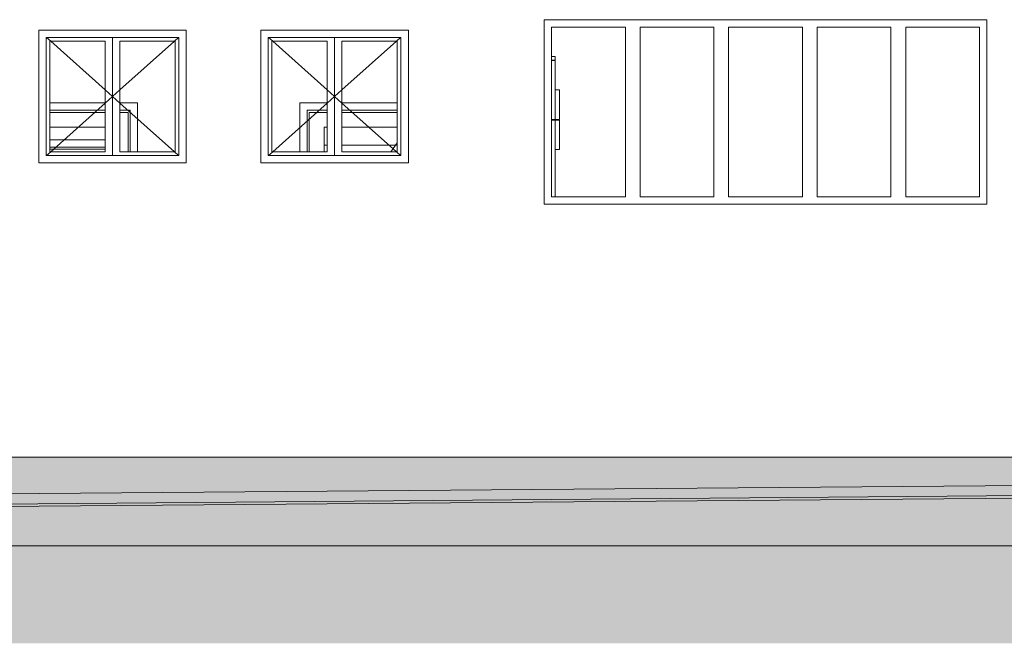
# Model space of a CAD drawing. Header units: millimetres. Extents: x 0 to 650, y -1 to 707.
# Tile 55 of 256: x 155 to 222, y 610 to 652. Entities that reach past the tile are written whole.
import ezdxf
from ezdxf.xclip import XClip

# ---------------------------------------------------------------- set-up
doc = ezdxf.new("R2010")
doc.units = ezdxf.units.MM
doc.header["$MEASUREMENT"] = 0
doc.header["$XCLIPFRAME"] = 0
doc.linetypes.add('Wipeout_Contour', pattern=[1000, 0, -1000])
for name, color, linetype in [('Desenho 2D - Geral', 7, 'Continuous'), ('Desenho 2D - Geral.2D', 7, 'Continuous'), ('Interior - Mobiliário .ARQ', 7, 'Continuous'), ('Laje.ARQ', 7, 'Continuous'), ('Parede.ARQ', 7, 'Continuous')]:
    doc.layers.add(name, color=color, linetype=linetype)

# ---------------------------------------------------------------- blocks, each defined once
blk = doc.blocks.new('Desenho_3_3', base_point=(252.309, 622.835))
at = {"color": 254, "linetype": 'Wipeout_Contour', "lineweight": 0, "ltscale": 2845.690956}
blk.add_wipeout([(499.756, 622.685), (94.543, 622.685), (94.543, 616.685), (499.756, 616.685)], dxfattribs=at).dxf.layer = 'Laje.ARQ'
at = {"color": 254, "linetype": 'Wipeout_Contour', "lineweight": 0, "ltscale": 2694.530245}
blk.add_wipeout([(190.917, 651.835), (190.417, 651.835), (190.417, 640.335), (190.917, 640.335)], dxfattribs=at).dxf.layer = 'Parede.ARQ'
at = {"color": 254, "linetype": 'Wipeout_Contour', "lineweight": 0, "ltscale": 2730.27766}
blk.add_wipeout([(219.917, 640.335), (220.417, 640.335), (220.417, 651.835), (219.917, 651.835)], dxfattribs=at).dxf.layer = 'Parede.ARQ'
at = {"color": 254, "linetype": 'Wipeout_Contour', "lineweight": 0, "ltscale": 2663.073124}
blk.add_wipeout([(156.159, 651.135), (156.159, 643.135), (156.659, 643.135), (156.659, 651.135)], dxfattribs=at).dxf.layer = 'Parede.ARQ'
at = {"color": 254, "linetype": 'Wipeout_Contour', "lineweight": 0, "ltscale": 2672.25588}
blk.add_wipeout([(166.159, 643.135), (166.159, 651.135), (165.659, 651.135), (165.659, 643.135)], dxfattribs=at).dxf.layer = 'Parede.ARQ'
at = {"color": 254, "linetype": 'Wipeout_Contour', "lineweight": 0, "ltscale": 2677.853596}
blk.add_wipeout([(171.207, 651.135), (171.207, 643.135), (171.707, 643.135), (171.707, 651.135)], dxfattribs=at).dxf.layer = 'Parede.ARQ'
at = {"color": 254, "linetype": 'Wipeout_Contour', "lineweight": 0, "ltscale": 2687.836988}
blk.add_wipeout([(181.207, 651.135), (180.707, 651.135), (180.707, 643.135), (181.207, 643.135)], dxfattribs=at).dxf.layer = 'Parede.ARQ'
at = {"layer": 'Desenho 2D - Geral', "linetype": 'Continuous', "lineweight": 0}
h = blk.add_hatch(dxfattribs=at)
h.set_pattern_fill('Terra_0003', color=83, style=0, pattern_type=2)
h.set_pattern_definition([(45, (252.3092, 622.835), (-2.757716, 2.757716), []), (45, (251.39, 623.754), (-5.51543, 5.51543), []), (45, (250.471, 624.673), (-5.51543, 5.51543), []), (135, (249.5515, 625.5926), (0.919239, 0.919239), [3.9, -3.9])])
h.paths.add_polyline_path([(501.596, 622.26), (94.543, 618.849), (94.543, 610.081), (501.596, 610.081)])
at = {"layer": 'Laje.ARQ', "linetype": 'Continuous', "lineweight": 0}
h = blk.add_hatch(dxfattribs=at)
h.set_pattern_fill('Concreto_Celular_0003', color=83, style=0, pattern_type=2)
h.set_pattern_definition([(0, (252.309, 622.835), (0, 7.79423), [0.4875, -4.0125]), (0, (254.559, 626.732), (0, 7.79423), [0.4875, -4.0125]), (60, (252.309, 622.835), (-6.75, 3.89711), [0.4875, -4.0125]), (60, (256.809, 622.835), (-6.75, 3.89711), [0.4875, -4.0125]), (120, (252.797, 622.835), (6.75, 3.89711), [0.4875, -4.0125]), (120, (257.297, 622.835), (6.75, 3.89711), [0.4875, -4.0125]), (0, (252.3092, 623.5849), (0, 1.5), [0, -1.5, 0, -2.25]), (45, (253.0592, 623.5849), (-1.06066, 1.06066), [0, -1.125, 0, -1.875])])
h.paths.add_polyline_path([(499.756, 622.685), (94.543, 622.685), (94.543, 616.685), (499.756, 616.685)])
at = {"layer": 'Desenho 2D - Geral', "color": 9, "linetype": 'Continuous', "lineweight": 0}
blk.add_line((94.543, 618.849), (501.596, 622.26), dxfattribs=at)
at = {"layer": 'Desenho 2D - Geral.2D', "color": 7, "linetype": 'Continuous', "lineweight": 0}
for p, q in [((94.543, 619.735), (504.066, 623.009)), ((94.543, 619.029), (504.066, 622.434))]:
    blk.add_line(p, q, dxfattribs=at)
at = {"layer": 'Laje.ARQ', "color": 7, "linetype": 'Continuous', "lineweight": 0}
for p, q in [((499.756, 622.685), (94.543, 622.685)), ((499.756, 616.685), (94.543, 616.685))]:
    blk.add_line(p, q, dxfattribs=at)
at = {"color": 254, "linetype": 'Wipeout_Contour', "lineweight": 0, "ltscale": 9565.345556}
blk.add_wipeout([(219.917, 651.835), (220.417, 651.835), (220.417, 652.335), (190.417, 652.335), (190.417, 651.835), (190.917, 651.835), (195.917, 651.835), (196.917, 651.835), (201.917, 651.835), (202.917, 651.835), (207.917, 651.835), (208.917, 651.835), (213.917, 651.835), (214.917, 651.835)], dxfattribs=at).dxf.layer = 'Parede.ARQ'
at = {"color": 254, "linetype": 'Wipeout_Contour', "lineweight": 0, "ltscale": 4024.782062}
blk.add_wipeout([(166.159, 651.135), (166.159, 651.635), (156.159, 651.635), (156.159, 651.135), (156.659, 651.135), (165.659, 651.135)], dxfattribs=at).dxf.layer = 'Parede.ARQ'
at = {"color": 254, "linetype": 'Wipeout_Contour', "lineweight": 0, "ltscale": 4047.421609}
blk.add_wipeout([(171.207, 651.635), (171.207, 651.135), (171.707, 651.135), (180.707, 651.135), (181.207, 651.135), (181.207, 651.635)], dxfattribs=at).dxf.layer = 'Parede.ARQ'
at = {"color": 254, "linetype": 'Wipeout_Contour', "lineweight": 0, "ltscale": 3978.205592}
blk.add_wipeout([(156.159, 643.135), (156.159, 642.635), (166.159, 642.635), (166.159, 643.135), (165.659, 643.135), (156.659, 643.135)], dxfattribs=at).dxf.layer = 'Parede.ARQ'
at = {"color": 254, "linetype": 'Wipeout_Contour', "lineweight": 0, "ltscale": 4001.108667}
blk.add_wipeout([(171.207, 642.635), (181.207, 642.635), (181.207, 643.135), (180.707, 643.135), (171.707, 643.135), (171.207, 643.135)], dxfattribs=at).dxf.layer = 'Parede.ARQ'
at = {"color": 254, "linetype": 'Wipeout_Contour', "lineweight": 0, "ltscale": 9419.551752}
blk.add_wipeout([(214.917, 640.335), (213.917, 640.335), (208.917, 640.335), (207.917, 640.335), (202.917, 640.335), (201.917, 640.335), (196.917, 640.335), (195.917, 640.335), (190.917, 640.335), (190.417, 640.335), (190.417, 639.835), (220.417, 639.835), (220.417, 640.335), (219.917, 640.335)], dxfattribs=at).dxf.layer = 'Parede.ARQ'
at = {"layer": 'Parede.ARQ', "color": 8, "linetype": 'Continuous', "lineweight": 0}
for p, q in [((190.417, 652.335), (220.417, 652.335)), ((190.417, 639.835), (190.417, 652.335)), ((220.417, 652.335), (220.417, 639.835)), ((220.417, 639.835), (190.417, 639.835))]:
    blk.add_line(p, q, dxfattribs=at)
at = {"layer": 'Parede.ARQ', "color": 7, "linetype": 'Continuous', "lineweight": 0}
for p, q in [((166.159, 651.635), (156.159, 651.635)), ((156.159, 651.635), (156.159, 651.135)), ((166.159, 651.135), (166.159, 651.635)), ((171.207, 651.135), (171.207, 651.635)), ((171.207, 651.635), (181.207, 651.635)), ((181.207, 651.635), (181.207, 651.135)), ((156.159, 651.135), (156.159, 643.135)), ((166.159, 643.135), (166.159, 651.135)), ((171.207, 643.135), (171.207, 651.135)), ((181.207, 651.135), (181.207, 643.135)), ((156.159, 643.135), (156.159, 642.635)), ((166.159, 642.635), (166.159, 643.135)), ((171.207, 642.635), (171.207, 643.135)), ((181.207, 643.135), (181.207, 642.635)), ((156.159, 642.635), (166.159, 642.635)), ((181.207, 642.635), (171.207, 642.635))]:
    blk.add_line(p, q, dxfattribs=at)
at = {"color": 254, "linetype": 'Wipeout_Contour', "lineweight": 0, "ltscale": 2701.130927}
blk.add_wipeout([(196.917, 640.335), (196.917, 651.835), (195.917, 651.835), (195.917, 640.335)], dxfattribs=at).dxf.layer = 'Parede.ARQ'
at = {"color": 254, "linetype": 'Wipeout_Contour', "lineweight": 0, "ltscale": 2708.209394}
blk.add_wipeout([(202.917, 640.335), (202.917, 651.835), (201.917, 651.835), (201.917, 640.335)], dxfattribs=at).dxf.layer = 'Parede.ARQ'
at = {"color": 254, "linetype": 'Wipeout_Contour', "lineweight": 0, "ltscale": 2715.481544}
blk.add_wipeout([(208.917, 640.335), (208.917, 651.835), (207.917, 651.835), (207.917, 640.335)], dxfattribs=at).dxf.layer = 'Parede.ARQ'
at = {"color": 254, "linetype": 'Wipeout_Contour', "lineweight": 0, "ltscale": 2722.945826}
blk.add_wipeout([(214.917, 640.335), (214.917, 651.835), (213.917, 651.835), (213.917, 640.335)], dxfattribs=at).dxf.layer = 'Parede.ARQ'
at = {"color": 254, "linetype": 'Wipeout_Contour', "lineweight": 0, "ltscale": 2663.425725}
blk.add_wipeout([(156.909, 650.885), (156.659, 650.885), (156.659, 643.385), (156.909, 643.385)], dxfattribs=at).dxf.layer = 'Parede.ARQ'
at = {"color": 254, "linetype": 'Wipeout_Contour', "lineweight": 0, "ltscale": 2667.359144}
blk.add_wipeout([(160.659, 643.385), (161.159, 643.385), (161.159, 650.885), (160.659, 650.885)], dxfattribs=at).dxf.layer = 'Parede.ARQ'
at = {"color": 254, "linetype": 'Wipeout_Contour', "lineweight": 0, "ltscale": 2671.883536}
blk.add_wipeout([(165.409, 643.385), (165.659, 643.385), (165.659, 650.885), (165.409, 650.885)], dxfattribs=at).dxf.layer = 'Parede.ARQ'
at = {"color": 254, "linetype": 'Wipeout_Contour', "lineweight": 0, "ltscale": 2678.237927}
blk.add_wipeout([(171.707, 650.885), (171.707, 643.385), (171.957, 643.385), (171.957, 650.885)], dxfattribs=at).dxf.layer = 'Parede.ARQ'
at = {"color": 254, "linetype": 'Wipeout_Contour', "lineweight": 0, "ltscale": 2683.045343}
blk.add_wipeout([(176.707, 643.385), (176.707, 650.885), (176.207, 650.885), (176.207, 643.385)], dxfattribs=at).dxf.layer = 'Parede.ARQ'
at = {"color": 254, "linetype": 'Wipeout_Contour', "lineweight": 0, "ltscale": 2687.433166}
blk.add_wipeout([(180.457, 650.885), (180.457, 643.385), (180.707, 643.385), (180.707, 650.885)], dxfattribs=at).dxf.layer = 'Parede.ARQ'
at = {"color": 254, "linetype": 'Wipeout_Contour', "lineweight": 0, "ltscale": 2697.679504}
blk.add_wipeout([(190.917, 640.335), (195.917, 640.335), (195.917, 651.835), (190.917, 651.835)], dxfattribs=at).dxf.layer = 'Parede.ARQ'
at = {"color": 254, "linetype": 'Wipeout_Contour', "lineweight": 0, "ltscale": 2704.660391}
blk.add_wipeout([(196.917, 640.335), (201.917, 640.335), (201.917, 651.835), (196.917, 651.835)], dxfattribs=at).dxf.layer = 'Parede.ARQ'
at = {"color": 254, "linetype": 'Wipeout_Contour', "lineweight": 0, "ltscale": 2711.835727}
blk.add_wipeout([(202.917, 640.335), (207.917, 640.335), (207.917, 651.835), (202.917, 651.835)], dxfattribs=at).dxf.layer = 'Parede.ARQ'
at = {"color": 254, "linetype": 'Wipeout_Contour', "lineweight": 0, "ltscale": 2719.203973}
blk.add_wipeout([(208.917, 640.335), (213.917, 640.335), (213.917, 651.835), (208.917, 651.835)], dxfattribs=at).dxf.layer = 'Parede.ARQ'
at = {"color": 254, "linetype": 'Wipeout_Contour', "lineweight": 0, "ltscale": 2726.763564}
blk.add_wipeout([(214.917, 640.335), (219.917, 640.335), (219.917, 651.835), (214.917, 651.835)], dxfattribs=at).dxf.layer = 'Parede.ARQ'
at = {"color": 254, "linetype": 'Wipeout_Contour', "lineweight": 0, "ltscale": 4019.497258}
blk.add_wipeout([(161.159, 651.135), (156.659, 651.135), (156.659, 650.885), (156.909, 650.885), (160.659, 650.885), (161.159, 650.885)], dxfattribs=at).dxf.layer = 'Parede.ARQ'
at = {"color": 254, "linetype": 'Wipeout_Contour', "lineweight": 0, "ltscale": 4049.019311}
blk.add_wipeout([(180.707, 651.135), (176.207, 651.135), (176.207, 650.885), (176.707, 650.885), (180.457, 650.885), (180.707, 650.885)], dxfattribs=at).dxf.layer = 'Parede.ARQ'
at = {"color": 254, "linetype": 'Wipeout_Contour', "lineweight": 0, "ltscale": 3976.766425}
blk.add_wipeout([(156.659, 643.135), (161.159, 643.135), (161.159, 643.385), (160.659, 643.385), (156.909, 643.385), (156.659, 643.385)], dxfattribs=at).dxf.layer = 'Parede.ARQ'
at = {"color": 254, "linetype": 'Wipeout_Contour', "lineweight": 0, "ltscale": 4006.603221}
blk.add_wipeout([(176.707, 643.385), (176.207, 643.385), (176.207, 643.135), (180.707, 643.135), (180.707, 643.385), (180.457, 643.385)], dxfattribs=at).dxf.layer = 'Parede.ARQ'
at = {"layer": 'Interior - Mobiliário .ARQ', "color": 7, "linetype": 'Continuous', "lineweight": 0}
for p, q in [((190.917, 649.835), (191.152, 649.835)), ((190.917, 649.585), (191.152, 649.585)), ((190.917, 649.58), (191.152, 649.58)), ((191.152, 649.585), (191.152, 649.835)), ((191.152, 649.58), (191.152, 645.58)), ((191.452, 647.58), (191.152, 647.58)), ((191.452, 647.58), (191.452, 645.58)), ((190.917, 645.58), (191.152, 645.58)), ((190.917, 645.53), (191.152, 645.53)), ((191.152, 645.58), (191.452, 645.58)), ((191.152, 645.53), (191.152, 640.335)), ((191.452, 645.53), (191.152, 645.53)), ((191.452, 645.53), (191.452, 643.53)), ((191.152, 643.53), (191.452, 643.53))]:
    blk.add_line(p, q, dxfattribs=at)
at = {"layer": 'Parede.ARQ', "color": 7, "linetype": 'Continuous', "lineweight": 0}
for p, q in [((190.917, 640.335), (190.917, 651.835)), ((190.917, 651.835), (195.917, 651.835)), ((195.917, 651.835), (195.917, 640.335)), ((196.917, 640.335), (196.917, 651.835)), ((196.917, 651.835), (201.917, 651.835)), ((201.917, 651.835), (201.917, 640.335)), ((202.917, 640.335), (202.917, 651.835)), ((202.917, 651.835), (207.917, 651.835)), ((207.917, 651.835), (207.917, 640.335)), ((208.917, 640.335), (208.917, 651.835)), ((208.917, 651.835), (213.917, 651.835)), ((213.917, 651.835), (213.917, 640.335)), ((214.917, 640.335), (214.917, 651.835)), ((214.917, 651.835), (219.917, 651.835)), ((219.917, 651.835), (219.917, 640.335)), ((195.917, 640.335), (190.917, 640.335)), ((201.917, 640.335), (196.917, 640.335)), ((207.917, 640.335), (202.917, 640.335)), ((213.917, 640.335), (208.917, 640.335)), ((219.917, 640.335), (214.917, 640.335))]:
    blk.add_line(p, q, dxfattribs=at)
at = {"color": 254, "linetype": 'Wipeout_Contour', "lineweight": 0, "ltscale": 2665.329477}
blk.add_wipeout([(156.909, 643.385), (160.659, 643.385), (160.659, 650.885), (156.909, 650.885)], dxfattribs=at).dxf.layer = 'Parede.ARQ'
at = {"color": 254, "linetype": 'Wipeout_Contour', "lineweight": 0, "ltscale": 2667.842457}
blk.add_wipeout([(161.659, 650.885), (161.159, 650.885), (161.159, 643.385), (161.659, 643.385)], dxfattribs=at).dxf.layer = 'Parede.ARQ'
at = {"color": 254, "linetype": 'Wipeout_Contour', "lineweight": 0, "ltscale": 2682.519891}
blk.add_wipeout([(175.707, 650.885), (175.707, 643.385), (176.207, 643.385), (176.207, 650.885)], dxfattribs=at).dxf.layer = 'Parede.ARQ'
at = {"color": 254, "linetype": 'Wipeout_Contour', "lineweight": 0, "ltscale": 2685.302306}
blk.add_wipeout([(180.457, 643.385), (180.457, 650.885), (176.707, 650.885), (176.707, 643.385)], dxfattribs=at).dxf.layer = 'Parede.ARQ'
at = {"layer": 'Parede.ARQ', "color": 7, "linetype": 'Continuous', "lineweight": 0}
for p, q in [((156.659, 643.135), (156.659, 651.135)), ((156.688, 651.135), (156.967, 650.885)), ((156.909, 643.385), (156.909, 650.885)), ((156.909, 650.885), (160.659, 650.885)), ((156.967, 650.885), (160.659, 647.582)), ((160.659, 650.885), (160.659, 643.385)), ((176.707, 650.885), (176.707, 643.385)), ((180.457, 650.885), (176.707, 650.885)), ((180.398, 650.885), (176.707, 647.582)), ((180.677, 651.135), (180.398, 650.885)), ((180.457, 643.385), (180.457, 650.885)), ((180.707, 643.135), (180.707, 651.135)), ((160.659, 647.582), (161.159, 647.135)), ((176.707, 647.582), (176.207, 647.135)), ((156.909, 646.705), (160.659, 646.705)), ((156.967, 643.385), (160.659, 646.688)), ((160.659, 646.688), (161.159, 647.135)), ((176.707, 646.688), (176.207, 647.135)), ((180.457, 646.705), (176.707, 646.705)), ((180.398, 643.385), (176.707, 646.688)), ((160.659, 646.205), (156.909, 646.205)), ((160.659, 646.055), (156.909, 646.055)), ((176.707, 646.205), (180.457, 646.205)), ((176.707, 646.055), (180.457, 646.055)), ((156.909, 645.055), (160.659, 645.055)), ((180.457, 645.055), (176.707, 645.055)), ((156.909, 644.205), (160.659, 644.205)), ((180.457, 644), (180.015, 643.385)), ((156.688, 643.135), (156.967, 643.385)), ((160.659, 643.705), (156.909, 643.705)), ((160.659, 643.555), (156.909, 643.555)), ((160.659, 643.385), (156.909, 643.385)), ((176.707, 643.385), (180.457, 643.385)), ((180.677, 643.135), (180.398, 643.385))]:
    blk.add_line(p, q, dxfattribs=at)
at = {"layer": 'Parede.ARQ', "color": 8, "linetype": 'Continuous', "lineweight": 0}
blk.add_line((176.707, 643.835), (180.457, 643.835), dxfattribs=at)
at = {"color": 254, "linetype": 'Wipeout_Contour', "lineweight": 0, "ltscale": 4026.080645}
blk.add_wipeout([(165.659, 651.135), (161.159, 651.135), (161.159, 650.885), (161.659, 650.885), (165.409, 650.885), (165.659, 650.885)], dxfattribs=at).dxf.layer = 'Parede.ARQ'
at = {"color": 254, "linetype": 'Wipeout_Contour', "lineweight": 0, "ltscale": 4041.8615}
blk.add_wipeout([(176.207, 651.135), (171.707, 651.135), (171.707, 650.885), (171.957, 650.885), (175.707, 650.885), (176.207, 650.885)], dxfattribs=at).dxf.layer = 'Parede.ARQ'
at = {"color": 254, "linetype": 'Wipeout_Contour', "lineweight": 0, "ltscale": 3983.420317}
blk.add_wipeout([(161.659, 643.385), (161.159, 643.385), (161.159, 643.135), (165.659, 643.135), (165.659, 643.385), (165.409, 643.385)], dxfattribs=at).dxf.layer = 'Parede.ARQ'
at = {"color": 254, "linetype": 'Wipeout_Contour', "lineweight": 0, "ltscale": 3999.369625}
blk.add_wipeout([(171.707, 643.135), (176.207, 643.135), (176.207, 643.385), (175.707, 643.385), (171.957, 643.385), (171.707, 643.385)], dxfattribs=at).dxf.layer = 'Parede.ARQ'
at = {"layer": 'Parede.ARQ', "color": 7, "linetype": 'Continuous', "lineweight": 0}
for p, q in [((161.159, 651.135), (161.159, 650.885)), ((161.159, 650.885), (161.159, 643.385)), ((176.207, 651.135), (176.207, 650.885)), ((176.207, 650.885), (176.207, 643.385)), ((161.159, 643.385), (161.159, 643.135)), ((176.207, 643.385), (176.207, 643.135))]:
    blk.add_line(p, q, dxfattribs=at)
at = {"color": 254, "linetype": 'Wipeout_Contour', "lineweight": 0, "ltscale": 2669.920845}
blk.add_wipeout([(161.659, 643.385), (165.409, 643.385), (165.409, 650.885), (161.659, 650.885)], dxfattribs=at).dxf.layer = 'Parede.ARQ'
at = {"color": 254, "linetype": 'Wipeout_Contour', "lineweight": 0, "ltscale": 2680.310617}
blk.add_wipeout([(175.707, 643.385), (175.707, 650.885), (171.957, 650.885), (171.957, 643.385)], dxfattribs=at).dxf.layer = 'Parede.ARQ'
at = {"layer": 'Parede.ARQ', "color": 7, "linetype": 'Continuous', "lineweight": 0}
for p, q in [((156.659, 651.135), (165.659, 651.135)), ((161.659, 643.385), (161.659, 650.885)), ((161.659, 650.885), (165.409, 650.885)), ((165.35, 650.885), (161.659, 647.582)), ((165.629, 651.135), (165.35, 650.885)), ((165.409, 650.885), (165.409, 643.385)), ((165.659, 651.135), (165.659, 643.135)), ((171.707, 651.135), (171.707, 643.135)), ((180.707, 651.135), (171.707, 651.135)), ((171.736, 651.135), (172.015, 650.885)), ((171.957, 650.885), (171.957, 643.385)), ((175.707, 650.885), (171.957, 650.885)), ((172.015, 650.885), (175.707, 647.582)), ((175.707, 643.385), (175.707, 650.885)), ((161.659, 647.582), (161.159, 647.135)), ((175.707, 647.582), (176.207, 647.135)), ((161.659, 646.688), (161.159, 647.135)), ((161.659, 646.705), (162.86, 646.705)), ((165.35, 643.385), (161.659, 646.688)), ((162.86, 646.705), (162.86, 643.385)), ((172.015, 643.385), (175.707, 646.688)), ((173.843, 646.705), (173.843, 643.385)), ((175.707, 646.705), (173.843, 646.705)), ((175.707, 646.688), (176.207, 647.135)), ((162.36, 646.205), (161.659, 646.205)), ((162.21, 646.055), (161.659, 646.055)), ((162.21, 645.055), (162.21, 646.055)), ((162.36, 643.385), (162.36, 646.205)), ((174.343, 643.385), (174.343, 646.205)), ((174.343, 646.205), (175.707, 646.205)), ((174.493, 645.055), (174.493, 646.055)), ((174.493, 646.055), (175.707, 646.055)), ((162.21, 643.385), (162.21, 645.055)), ((174.493, 643.385), (174.493, 645.055)), ((175.493, 645.055), (175.493, 643.385)), ((175.707, 645.055), (175.493, 645.055)), ((165.409, 643.385), (161.659, 643.385)), ((165.629, 643.135), (165.35, 643.385)), ((171.736, 643.135), (172.015, 643.385)), ((171.957, 643.385), (175.707, 643.385)), ((165.659, 643.135), (156.659, 643.135)), ((171.707, 643.135), (180.707, 643.135))]:
    blk.add_line(p, q, dxfattribs=at)
at = {"layer": 'Parede.ARQ', "color": 8, "linetype": 'Continuous', "lineweight": 0}
blk.add_line((175.493, 643.835), (175.707, 643.835), dxfattribs=at)

msp = doc.modelspace()

# ---------------------------------------------------------------- block references
at = {"color": 7, "linetype": 'Continuous', "lineweight": 0}
ref = msp.add_blockref('Desenho_3_3', (252.309, 622.835), dxfattribs=at)
XClip(ref).set_block_clipping_path([(94.5429147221, 610.0813537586), (504.066260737, 688.4753035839)])

doc.saveas('drawing.dxf')
